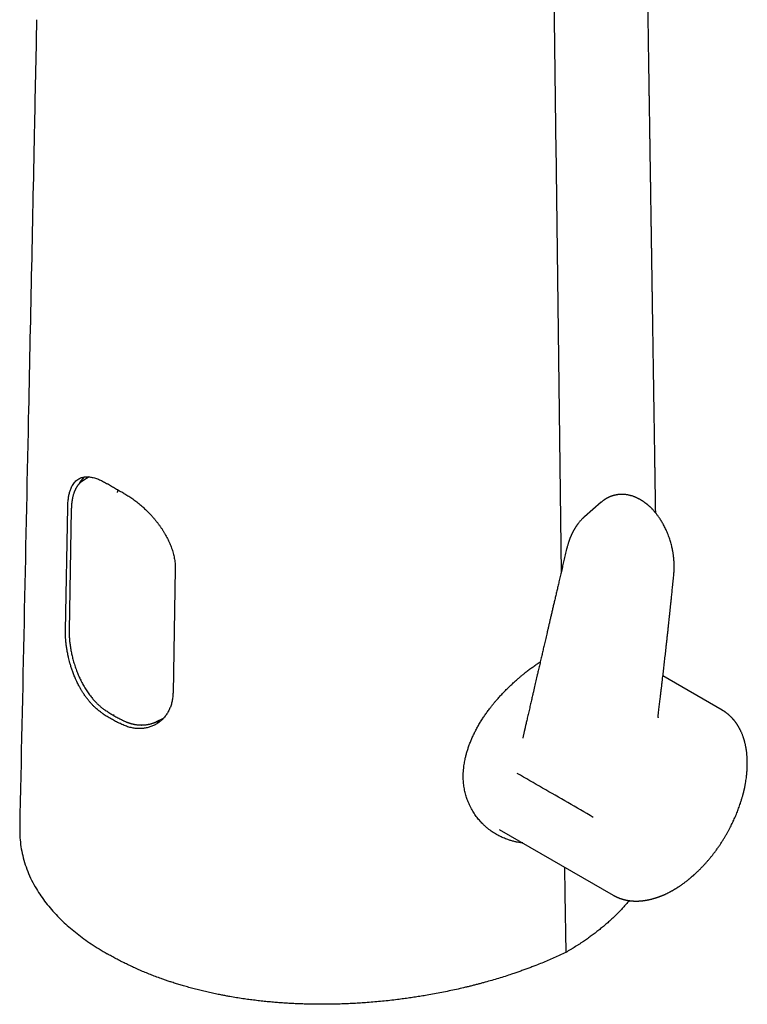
# Model space of a CAD drawing. Header units: millimetres. Extents: x 8 to 611, y 12 to 533.
# Tile 9 of 34: x 534 to 596, y 92 to 177. Entities that reach past the tile are written whole.
import ezdxf

# ---------------------------------------------------------------- set-up
doc = ezdxf.new("R2010")
doc.units = ezdxf.units.MM

msp = doc.modelspace()

# ---------------------------------------------------------------- linework, layer by layer
at = {"color": 7, "linetype": 'Continuous', "lineweight": 30}
for p, q in [((579.783, 166.39), (580.239, 129.454)), ((539.596, 137.727), (539.037, 137.385)), ((537.553, 124.488), (537.748, 135.132)), ((538.055, 134.931), (537.868, 124.512)), ((583.705, 135.548), (582.253, 134.287)), ((547.012, 129.785), (546.817, 119.142)), ((594.12, 117.644), (589.015, 120.59)), ((545.388, 116.65), (545.403, 116.657)), ((545.395, 116.653), (546.007, 116.958)), ((576.939, 115.223), (576.942, 115.237)), ((574.905, 107.375), (584.721, 101.708)), ((584.742, 101.698), (584.722, 101.71))]:
    msp.add_line(p, q, dxfattribs=at)
at = {"color": 7, "linetype": 'Continuous', "lineweight": 30, "flags": 128}
msp.add_lwpolyline([(580.553, 104.114), (580.581, 101.806), (580.644, 96.768)], dxfattribs=at)
at = {"color": 7, "linetype": 'Continuous', "lineweight": 30}
for centre, radius, start, end in [((540.818, 136.06), 2.36, 135.30746, 153.94709), ((545.176, 118.778), 2.15, 274.92957, 285.59812)]:
    msp.add_arc(centre, radius, start, end, dxfattribs=at)
for points, knots in [([(588.396, 134.62), (588.396, 134.627), (588.394, 134.717), (588.391, 134.894), (588.388, 135.152), (588.383, 135.419), (588.379, 135.696), (588.375, 135.982), (588.37, 136.277), (588.366, 136.582), (588.361, 136.896), (588.356, 137.22), (588.351, 137.553), (588.346, 137.889), (588.341, 138.227), (588.335, 138.567), (588.33, 138.913), (588.325, 139.266), (588.319, 139.659), (588.312, 140.092), (588.305, 140.566), (588.298, 141.05), (588.29, 141.544), (588.282, 142.044), (588.275, 142.55), (588.267, 143.062), (588.259, 143.584), (588.251, 144.115), (588.243, 144.654), (588.234, 145.203), (588.226, 145.761), (588.218, 146.237), (588.212, 146.627), (588.208, 146.93), (588.203, 147.236), (588.198, 147.544), (588.194, 147.853), (588.189, 148.156), (588.185, 148.451), (588.18, 148.734), (588.176, 149.007), (588.172, 149.269), (588.168, 149.521), (588.165, 149.761), (588.161, 149.99), (588.158, 150.209), (588.155, 150.42), (588.152, 150.622), (588.149, 150.816), (588.146, 151), (588.143, 151.174), (588.141, 151.337), (588.138, 151.491), (588.136, 151.629), (588.134, 151.752), (588.133, 151.863), (588.131, 151.971), (588.129, 152.079), (588.128, 152.188), (588.126, 152.3), (588.124, 152.413), (588.122, 152.572), (588.119, 152.779), (588.115, 153.035), (588.111, 153.313), (588.106, 153.613), (588.101, 153.936), (588.096, 154.269), (588.091, 154.614), (588.085, 154.97), (588.08, 155.309), (588.075, 155.631), (588.071, 155.934), (588.066, 156.243), (588.061, 156.56), (588.056, 156.884), (588.051, 157.212), (588.046, 157.545), (588.041, 157.883), (588.036, 158.231), (588.03, 158.589), (588.025, 158.956), (588.019, 159.334), (588.013, 159.721), (588.007, 160.125), (588, 160.546), (587.994, 160.983), (587.987, 161.432), (587.98, 161.891), (587.973, 162.361), (587.966, 162.816), (587.959, 163.253), (587.953, 163.673), (587.946, 164.101), (587.94, 164.481), (587.935, 164.811), (587.931, 165.085), (587.927, 165.355), (587.923, 165.62), (587.918, 165.919), (587.913, 166.251), (587.908, 166.613), (587.903, 166.962), (587.897, 167.299), (587.892, 167.623), (587.888, 167.925), (587.884, 168.207), (587.88, 168.468), (587.876, 168.719), (587.872, 168.961), (587.868, 169.199), (587.864, 169.483), (587.859, 169.817), (587.853, 170.203), (587.846, 170.642), (587.839, 171.135), (587.831, 171.685), (587.822, 172.248), (587.814, 172.783), (587.806, 173.291), (587.799, 173.768), (587.791, 174.253), (587.784, 174.745), (587.774, 175.404), (587.761, 176.229), (587.746, 177.266), (587.729, 178.356), (587.712, 179.499), (587.694, 180.651), (587.681, 181.519), (587.672, 182.102), (587.667, 182.396), (587.663, 182.689), (587.659, 182.98), (587.654, 183.263), (587.65, 183.538), (587.646, 183.811), (587.642, 184.081), (587.638, 184.349), (587.634, 184.606), (587.63, 184.851), (587.627, 185.078), (587.623, 185.288), (587.62, 185.483), (587.618, 185.667), (587.615, 185.842), (587.613, 186.005), (587.61, 186.158), (587.608, 186.302), (587.606, 186.441), (587.604, 186.579), (587.602, 186.721), (587.599, 186.865), (587.597, 187.011), (587.595, 187.152), (587.593, 187.288), (587.591, 187.423), (587.589, 187.566), (587.586, 187.72), (587.584, 187.883), (587.581, 188.057), (587.579, 188.24), (587.576, 188.433), (587.573, 188.633), (587.569, 188.842), (587.566, 189.058), (587.563, 189.284), (587.559, 189.548), (587.554, 189.844), (587.549, 190.166), (587.544, 190.479), (587.54, 190.782), (587.535, 191.081), (587.531, 191.376), (587.526, 191.666), (587.522, 191.946), (587.518, 192.214), (587.514, 192.472), (587.511, 192.703), (587.508, 192.907), (587.505, 193.088), (587.502, 193.266), (587.499, 193.446), (587.496, 193.632), (587.493, 193.846), (587.49, 194.09), (587.485, 194.366), (587.481, 194.653), (587.476, 194.95), (587.472, 195.258), (587.467, 195.577), (587.462, 195.906), (587.457, 196.24), (587.452, 196.578), (587.446, 196.92), (587.441, 197.272), (587.436, 197.633), (587.43, 198.004), (587.425, 198.357), (587.42, 198.689), (587.415, 199.001), (587.41, 199.316), (587.405, 199.63), (587.401, 199.937), (587.396, 200.256), (587.391, 200.586), (587.386, 200.925), (587.381, 201.252), (587.376, 201.568), (587.371, 201.872), (587.367, 202.162), (587.363, 202.441), (587.358, 202.708), (587.355, 202.966), (587.351, 203.214), (587.347, 203.453), (587.344, 203.681), (587.34, 203.898), (587.337, 204.09), (587.335, 204.258), (587.333, 204.405), (587.331, 204.545), (587.328, 204.681), (587.326, 204.839), (587.323, 205.026), (587.32, 205.247), (587.316, 205.48), (587.313, 205.725), (587.309, 205.982), (587.305, 206.243), (587.301, 206.506), (587.297, 206.771), (587.293, 207.045), (587.288, 207.33), (587.284, 207.625), (587.279, 207.924), (587.275, 208.226), (587.27, 208.531), (587.265, 208.84), (587.26, 209.152), (587.253, 209.672), (587.241, 210.403), (587.227, 211.347), (587.212, 212.321), (587.197, 213.326), (587.181, 214.362), (587.165, 215.407), (587.149, 216.461), (587.137, 217.278), (587.128, 217.855), (587.123, 218.188), (587.118, 218.516), (587.113, 218.837), (587.109, 219.148), (587.104, 219.45), (587.1, 219.742), (587.095, 220.026), (587.091, 220.32), (587.086, 220.622), (587.081, 220.931), (587.077, 221.229), (587.073, 221.516), (587.068, 221.793), (587.064, 222.059), (587.06, 222.314), (587.057, 222.558), (587.053, 222.792), (587.05, 223.015), (587.047, 223.227), (587.044, 223.415), (587.041, 223.58), (587.039, 223.724), (587.037, 223.866), (587.035, 224.01), (587.032, 224.161), (587.03, 224.331), (587.027, 224.52), (587.024, 224.729), (587.02, 224.951), (587.017, 225.184), (587.013, 225.43), (587.009, 225.682), (587.005, 225.941), (587.001, 226.206), (586.997, 226.482), (586.993, 226.769), (586.989, 227.049), (586.984, 227.322), (586.98, 227.585), (586.976, 227.853), (586.972, 228.122), (586.968, 228.39), (586.962, 228.779), (586.955, 229.285), (586.944, 230.015), (586.931, 230.845), (586.917, 231.772), (586.906, 232.507), (586.897, 233.05), (586.892, 233.407), (586.887, 233.762), (586.881, 234.115), (586.876, 234.465), (586.871, 234.804), (586.866, 235.129), (586.861, 235.438), (586.857, 235.736), (586.852, 236.025), (586.848, 236.303), (586.844, 236.571), (586.84, 236.828), (586.837, 237.059), (586.833, 237.264), (586.831, 237.445), (586.828, 237.619), (586.826, 237.787), (586.823, 237.949), (586.821, 238.104), (586.818, 238.255), (586.816, 238.414), (586.813, 238.586), (586.811, 238.776), (586.807, 238.975), (586.804, 239.185), (586.801, 239.405), (586.797, 239.635), (586.794, 239.884), (586.79, 240.152), (586.785, 240.44), (586.781, 240.741), (586.776, 241.054), (586.771, 241.369), (586.766, 241.685), (586.762, 242.001), (586.757, 242.327), (586.752, 242.663), (586.747, 242.984), (586.742, 243.287), (586.738, 243.57), (586.733, 243.852), (586.729, 244.13), (586.724, 244.448), (586.719, 244.804), (586.713, 245.195), (586.707, 245.578), (586.702, 245.952), (586.696, 246.316), (586.691, 246.672), (586.685, 247.018), (586.68, 247.356), (586.675, 247.684), (586.67, 248.003), (586.666, 248.314), (586.661, 248.632), (586.656, 248.957), (586.651, 249.288), (586.646, 249.606), (586.642, 249.861), (586.639, 250.058), (586.637, 250.204), (586.635, 250.358), (586.632, 250.519), (586.63, 250.69), (586.627, 250.881), (586.624, 251.093), (586.62, 251.327), (586.616, 251.574), (586.613, 251.823), (586.609, 252.074), (586.605, 252.325), (586.601, 252.585), (586.597, 252.856), (586.593, 253.136), (586.588, 253.425), (586.584, 253.724), (586.579, 254.033), (586.574, 254.352), (586.569, 254.68), (586.564, 255.018), (586.559, 255.366), (586.553, 255.723), (586.548, 256.09), (586.542, 256.467), (586.536, 256.859), (586.53, 257.268), (586.524, 257.694), (586.517, 258.13), (586.511, 258.533), (586.507, 258.791), (586.505, 258.901)], [0, 0, 0, 0, 0.000182, 0.002181, 0.004256, 0.006406, 0.008632, 0.010933, 0.013311, 0.015764, 0.018292, 0.020896, 0.023576, 0.026331, 0.028999, 0.031733, 0.034526, 0.037366, 0.040253, 0.043996, 0.047814, 0.051709, 0.05568, 0.059727, 0.063776, 0.067898, 0.072093, 0.076362, 0.080705, 0.085121, 0.08961, 0.094173, 0.096592, 0.099032, 0.101492, 0.103971, 0.106471, 0.10894, 0.111297, 0.113573, 0.115769, 0.117884, 0.119918, 0.121838, 0.123679, 0.125443, 0.127129, 0.12877, 0.130329, 0.131807, 0.133204, 0.134521, 0.135756, 0.13691, 0.137854, 0.138735, 0.139586, 0.140452, 0.141333, 0.14223, 0.143143, 0.144072, 0.146068, 0.148132, 0.150265, 0.152773, 0.155369, 0.158053, 0.160827, 0.163689, 0.166639, 0.169019, 0.171455, 0.173944, 0.176489, 0.17909, 0.181771, 0.184411, 0.18713, 0.189929, 0.192808, 0.195766, 0.198803, 0.20192, 0.205116, 0.20855, 0.212071, 0.215678, 0.219374, 0.223156, 0.227025, 0.230343, 0.233722, 0.237163, 0.240665, 0.242898, 0.245117, 0.24729, 0.249418, 0.251499, 0.254512, 0.257424, 0.260234, 0.262944, 0.265552, 0.268058, 0.270244, 0.272347, 0.274367, 0.276303, 0.278192, 0.280103, 0.283153, 0.286258, 0.28942, 0.293744, 0.298169, 0.302695, 0.307322, 0.311097, 0.314937, 0.318841, 0.32281, 0.326822, 0.334744, 0.34272, 0.351849, 0.361048, 0.370317, 0.379655, 0.382014, 0.384377, 0.386745, 0.389101, 0.391386, 0.393592, 0.395721, 0.397973, 0.40013, 0.402193, 0.404162, 0.406036, 0.40768, 0.409244, 0.410728, 0.412131, 0.413455, 0.414677, 0.415822, 0.416918, 0.418033, 0.41917, 0.420328, 0.421507, 0.422712, 0.42372, 0.424802, 0.425956, 0.427182, 0.428506, 0.429905, 0.431379, 0.432928, 0.434552, 0.436221, 0.437962, 0.439776, 0.441659, 0.44433, 0.446924, 0.44944, 0.45188, 0.454242, 0.456664, 0.458999, 0.461247, 0.463409, 0.465484, 0.467473, 0.468974, 0.470422, 0.471831, 0.473276, 0.474768, 0.476307, 0.478444, 0.480666, 0.482973, 0.485366, 0.487843, 0.490406, 0.493055, 0.495788, 0.498465, 0.501219, 0.50405, 0.506958, 0.509943, 0.513005, 0.515465, 0.517972, 0.520527, 0.523066, 0.525542, 0.527956, 0.53077, 0.533495, 0.53613, 0.538675, 0.54113, 0.543454, 0.545692, 0.547843, 0.549907, 0.55192, 0.553843, 0.555676, 0.55742, 0.559073, 0.56031, 0.561491, 0.562616, 0.563686, 0.564759, 0.566437, 0.568213, 0.570087, 0.572059, 0.574128, 0.576296, 0.578346, 0.580478, 0.582689, 0.584982, 0.587354, 0.589808, 0.592194, 0.594653, 0.597156, 0.599665, 0.602182, 0.609713, 0.617306, 0.62496, 0.633228, 0.641567, 0.649976, 0.658455, 0.667005, 0.669701, 0.672397, 0.675041, 0.677622, 0.680139, 0.68255, 0.6849, 0.687189, 0.689417, 0.691989, 0.694475, 0.696874, 0.699187, 0.701413, 0.703553, 0.705606, 0.707572, 0.709452, 0.711246, 0.712952, 0.714573, 0.715785, 0.716944, 0.718053, 0.7192, 0.72042, 0.721713, 0.723298, 0.724981, 0.726762, 0.72864, 0.730617, 0.732692, 0.734738, 0.736871, 0.739091, 0.741399, 0.743793, 0.745855, 0.747977, 0.750147, 0.752314, 0.754476, 0.756631, 0.761686, 0.766707, 0.77425, 0.781714, 0.789099, 0.791978, 0.794846, 0.797701, 0.800544, 0.803375, 0.806156, 0.808725, 0.811212, 0.813616, 0.815937, 0.818175, 0.820331, 0.822403, 0.824394, 0.825899, 0.827354, 0.828757, 0.830109, 0.831411, 0.832661, 0.83386, 0.835054, 0.836495, 0.838018, 0.839624, 0.841311, 0.84308, 0.844931, 0.846865, 0.849086, 0.851407, 0.853827, 0.856346, 0.858965, 0.861426, 0.863969, 0.866593, 0.869299, 0.872087, 0.874335, 0.876627, 0.8789, 0.881141, 0.883349, 0.886574, 0.889726, 0.892806, 0.895812, 0.898746, 0.901607, 0.904395, 0.907111, 0.909753, 0.912323, 0.914821, 0.917245, 0.920009, 0.922672, 0.925234, 0.927695, 0.928828, 0.929991, 0.931223, 0.932526, 0.933898, 0.935341, 0.937132, 0.93902, 0.941006, 0.943089, 0.945032, 0.947052, 0.94915, 0.951325, 0.953578, 0.955909, 0.958318, 0.960804, 0.963369, 0.966011, 0.96873, 0.971527, 0.974402, 0.977355, 0.980386, 0.983494, 0.986834, 0.990258, 0.993769, 0.997364, 1, 1, 1, 1]), ([(579.191, 215.598), (579.288, 207.397), (579.483, 190.996), (579.683, 174.592), (579.783, 166.39)], [0, 0, 0, 0, 0.4999997, 1, 1, 1, 1]), ([(535.064, 177.11), (534.997, 173.875), (534.762, 162.411), (534.402, 145.108), (533.983, 125.153), (533.734, 113.427), (533.609, 107.54)], [0, 0, 0, 0, 0.1394754, 0.4942884, 0.7461112, 1, 1, 1, 1]), ([(537.748, 135.132), (537.753, 135.27), (537.763, 135.552), (537.8, 135.865), (537.839, 136.094), (537.871, 136.245), (537.909, 136.393), (537.952, 136.536), (538.005, 136.687), (538.072, 136.845), (538.158, 137.009), (538.261, 137.168), (538.383, 137.317), (538.526, 137.452), (538.684, 137.561), (538.844, 137.639), (538.992, 137.689), (539.133, 137.721), (539.281, 137.74), (539.441, 137.744), (539.61, 137.734), (539.835, 137.701), (540.121, 137.629), (540.474, 137.495), (540.822, 137.328), (541.055, 137.188), (541.168, 137.121)], [0, 0, 0, 0, 0.058137, 0.11912, 0.144328, 0.17, 0.196138, 0.222745, 0.249821, 0.284711, 0.322311, 0.362622, 0.405648, 0.45139, 0.499849, 0.543224, 0.580433, 0.611474, 0.644131, 0.681439, 0.716628, 0.749699, 0.817366, 0.881625, 0.942496, 1, 1, 1, 1]), ([(539.037, 137.385), (539.025, 137.378), (539.001, 137.363), (538.967, 137.34), (538.934, 137.316), (538.901, 137.291), (538.87, 137.266), (538.841, 137.241), (538.814, 137.217), (538.783, 137.188), (538.746, 137.151), (538.704, 137.105), (538.664, 137.059), (538.631, 137.018), (538.604, 136.982), (538.583, 136.953), (538.563, 136.925), (538.544, 136.896), (538.523, 136.863), (538.499, 136.825), (538.475, 136.784), (538.451, 136.742), (538.429, 136.701), (538.408, 136.659), (538.388, 136.618), (538.371, 136.58), (538.357, 136.547), (538.344, 136.519), (538.333, 136.491), (538.321, 136.461), (538.307, 136.426), (538.292, 136.386), (538.276, 136.341), (538.255, 136.277), (538.228, 136.192), (538.198, 136.083), (538.175, 135.989), (538.159, 135.915), (538.149, 135.867), (538.14, 135.822), (538.133, 135.782), (538.127, 135.749), (538.123, 135.723), (538.12, 135.703), (538.117, 135.686), (538.115, 135.671), (538.112, 135.655), (538.109, 135.634), (538.105, 135.607), (538.101, 135.573), (538.096, 135.532), (538.09, 135.484), (538.083, 135.424), (538.076, 135.351), (538.069, 135.263), (538.063, 135.164), (538.057, 135.052), (538.056, 134.972), (538.055, 134.931)], [0, 0, 0, 0, 0.0152401, 0.0322575, 0.0511003, 0.0705392, 0.0889127, 0.1062126, 0.1224381, 0.1382188, 0.1640636, 0.1907585, 0.2166364, 0.2414905, 0.2580593, 0.272932, 0.286109, 0.2995947, 0.3156612, 0.3343085, 0.3545416, 0.3730682, 0.3915551, 0.4100015, 0.4282327, 0.4443348, 0.4577838, 0.4694328, 0.4797708, 0.4919024, 0.5058756, 0.5216881, 0.5393366, 0.5582948, 0.5952037, 0.6348906, 0.6773469, 0.6942872, 0.7111292, 0.7262593, 0.7395571, 0.7510248, 0.7587523, 0.7653517, 0.7708234, 0.7751679, 0.7798732, 0.7865077, 0.795271, 0.8061624, 0.8191813, 0.8343271, 0.8515996, 0.8751345, 0.9017346, 0.9314052, 0.9641554, 1, 1, 1, 1]), ([(541.862, 136.705), (541.745, 136.773), (541.51, 136.91), (541.282, 137.05), (541.168, 137.121)], [0, 0, 0, 0, 0.49991, 1, 1, 1, 1]), ([(542.583, 136.304), (542.461, 136.37), (542.217, 136.502), (541.981, 136.637), (541.862, 136.705)], [0, 0, 0, 0, 0.499909, 1, 1, 1, 1]), ([(542.032, 136.389), (542.033, 136.404), (542.035, 136.432), (542.049, 136.477), (542.068, 136.518), (542.087, 136.549), (542.099, 136.564), (542.103, 136.569)], [0, 0, 0, 0, 0.241799, 0.480114, 0.705914, 0.912177, 1, 1, 1, 1]), ([(542.583, 136.304), (542.639, 136.274), (542.751, 136.212), (542.921, 136.111), (543.091, 136.005), (543.263, 135.89), (543.437, 135.768), (543.612, 135.639), (543.787, 135.503), (543.959, 135.363), (544.127, 135.218), (544.293, 135.07), (544.456, 134.917), (544.619, 134.758), (544.78, 134.593), (544.94, 134.422), (545.096, 134.246), (545.248, 134.068), (545.395, 133.886), (545.537, 133.701), (545.675, 133.514), (545.809, 133.322), (545.938, 133.125), (546.062, 132.924), (546.18, 132.72), (546.291, 132.516), (546.394, 132.312), (546.49, 132.108), (546.578, 131.903), (546.659, 131.696), (546.734, 131.486), (546.8, 131.273), (546.858, 131.061), (546.908, 130.848), (546.948, 130.633), (546.98, 130.418), (547.001, 130.204), (547.013, 129.993), (547.012, 129.854), (547.012, 129.785)], [0, 0, 0, 0, 0.026131, 0.052285, 0.078439, 0.10457, 0.131472, 0.158399, 0.185327, 0.212229, 0.238355, 0.264504, 0.290652, 0.316778, 0.343639, 0.370523, 0.397407, 0.424268, 0.450833, 0.47742, 0.504008, 0.530573, 0.557897, 0.585245, 0.612593, 0.639916, 0.666668, 0.693445, 0.72022, 0.746972, 0.77454, 0.802134, 0.829728, 0.857295, 0.885805, 0.914362, 0.942934, 0.97149, 1, 1, 1, 1]), ([(589.958, 129.335), (589.96, 129.356), (589.964, 129.394), (589.968, 129.446), (589.971, 129.49), (589.974, 129.525), (589.976, 129.554), (589.978, 129.592), (589.981, 129.643), (589.984, 129.715), (589.987, 129.796), (589.989, 129.891), (589.99, 129.991), (589.989, 130.097), (589.987, 130.21), (589.982, 130.333), (589.975, 130.443), (589.969, 130.534), (589.964, 130.6), (589.958, 130.66), (589.953, 130.715), (589.948, 130.766), (589.943, 130.809), (589.939, 130.842), (589.936, 130.871), (589.931, 130.908), (589.925, 130.958), (589.915, 131.03), (589.902, 131.117), (589.886, 131.22), (589.864, 131.349), (589.834, 131.503), (589.795, 131.683), (589.749, 131.874), (589.696, 132.068), (589.638, 132.264), (589.574, 132.461), (589.501, 132.666), (589.418, 132.878), (589.333, 133.078), (589.246, 133.267), (589.162, 133.438), (589.076, 133.602), (588.99, 133.755), (588.903, 133.901), (588.817, 134.038), (588.732, 134.168), (588.65, 134.286), (588.572, 134.394), (588.498, 134.491), (588.433, 134.574), (588.377, 134.643), (588.328, 134.701), (588.279, 134.758), (588.226, 134.818), (588.167, 134.883), (588.109, 134.945), (588.052, 135.003), (587.998, 135.057), (587.942, 135.111), (587.889, 135.162), (587.842, 135.205), (587.807, 135.236), (587.782, 135.258), (587.763, 135.274), (587.743, 135.292), (587.718, 135.314), (587.684, 135.341), (587.645, 135.374), (587.599, 135.411), (587.549, 135.45), (587.496, 135.49), (587.444, 135.529), (587.392, 135.566), (587.342, 135.601), (587.3, 135.629), (587.267, 135.651), (587.241, 135.668), (587.216, 135.684), (587.187, 135.702), (587.153, 135.723), (587.106, 135.751), (587.049, 135.784), (586.984, 135.82), (586.923, 135.853), (586.862, 135.883), (586.795, 135.916), (586.73, 135.946), (586.671, 135.971), (586.628, 135.989), (586.591, 136.004), (586.562, 136.015), (586.54, 136.023), (586.524, 136.029), (586.508, 136.035), (586.492, 136.041), (586.441, 136.059), (586.365, 136.084), (586.261, 136.115), (586.159, 136.141), (586.055, 136.165), (585.939, 136.186), (585.823, 136.203), (585.694, 136.216), (585.564, 136.223), (585.435, 136.224), (585.324, 136.22), (585.234, 136.213), (585.163, 136.205), (585.091, 136.196), (585.022, 136.185), (584.951, 136.171), (584.881, 136.156), (584.823, 136.142), (584.778, 136.13), (584.75, 136.122), (584.72, 136.113), (584.686, 136.103), (584.651, 136.092), (584.618, 136.081), (584.59, 136.071), (584.564, 136.061), (584.536, 136.051), (584.504, 136.038), (584.472, 136.025), (584.444, 136.014), (584.422, 136.004), (584.404, 135.996), (584.386, 135.988), (584.365, 135.978), (584.337, 135.965), (584.306, 135.95), (584.276, 135.935), (584.25, 135.922), (584.224, 135.908), (584.194, 135.891), (584.158, 135.871), (584.121, 135.85), (584.087, 135.829), (584.056, 135.809), (584.027, 135.791), (584.002, 135.775), (583.981, 135.76), (583.962, 135.747), (583.938, 135.73), (583.908, 135.709), (583.869, 135.68), (583.82, 135.642), (583.774, 135.606), (583.746, 135.583), (583.738, 135.576)], [0, 0, 0, 0, 0.005498, 0.010194, 0.014089, 0.017184, 0.019531, 0.021756, 0.027259, 0.033122, 0.040572, 0.048621, 0.057804, 0.066597, 0.076279, 0.08685, 0.098311, 0.104357, 0.110035, 0.115078, 0.119486, 0.124149, 0.127796, 0.130427, 0.132636, 0.134941, 0.139844, 0.14546, 0.153092, 0.161755, 0.171449, 0.185709, 0.200891, 0.216987, 0.234002, 0.250196, 0.267151, 0.28487, 0.30336, 0.322627, 0.338304, 0.354229, 0.369506, 0.384037, 0.397823, 0.411626, 0.424587, 0.436705, 0.447979, 0.45841, 0.467997, 0.474938, 0.481357, 0.487596, 0.494502, 0.502119, 0.510449, 0.516823, 0.523561, 0.530664, 0.537467, 0.543157, 0.547729, 0.550177, 0.552118, 0.554302, 0.557345, 0.561247, 0.566011, 0.57126, 0.577351, 0.5834, 0.589409, 0.595375, 0.601171, 0.606195, 0.609549, 0.612381, 0.614908, 0.618021, 0.621818, 0.626248, 0.633522, 0.640614, 0.647416, 0.653613, 0.660276, 0.669182, 0.674464, 0.679021, 0.682866, 0.686234, 0.688149, 0.689907, 0.691508, 0.693045, 0.695102, 0.707672, 0.716952, 0.727707, 0.739456, 0.749684, 0.763747, 0.775761, 0.790022, 0.804174, 0.816473, 0.825007, 0.832612, 0.839236, 0.848023, 0.855014, 0.862179, 0.870935, 0.874228, 0.877038, 0.880259, 0.884081, 0.888364, 0.892208, 0.895281, 0.897934, 0.901022, 0.904725, 0.908967, 0.912102, 0.9146, 0.916461, 0.918381, 0.92094, 0.924137, 0.928297, 0.931906, 0.934921, 0.937514, 0.941398, 0.945995, 0.950728, 0.955016, 0.958865, 0.962495, 0.966028, 0.968155, 0.970549, 0.973634, 0.977413, 0.981884, 0.98877, 0.996813, 1, 1, 1, 1]), ([(583.705, 135.547), (583.708, 135.55), (583.719, 135.56), (583.731, 135.569), (583.739, 135.576)], [0, 0, 0, 0, 0.285847, 1, 1, 1, 1]), ([(582.246, 134.28), (582.236, 134.272), (582.213, 134.251), (582.177, 134.219), (582.14, 134.184), (582.103, 134.149), (582.058, 134.105), (582.006, 134.051), (581.94, 133.981), (581.871, 133.904), (581.798, 133.817), (581.74, 133.745), (581.701, 133.694), (581.681, 133.667), (581.663, 133.644), (581.646, 133.62), (581.626, 133.593), (581.603, 133.56), (581.574, 133.519), (581.543, 133.473), (581.511, 133.425), (581.482, 133.38), (581.46, 133.344), (581.442, 133.316), (581.429, 133.295), (581.418, 133.277), (581.407, 133.258), (581.393, 133.235), (581.374, 133.203), (581.352, 133.163), (581.327, 133.119), (581.304, 133.077), (581.279, 133.03), (581.252, 132.979), (581.224, 132.925), (581.2, 132.876), (581.181, 132.836), (581.164, 132.801), (581.148, 132.767), (581.13, 132.727), (581.111, 132.686), (581.093, 132.645), (581.072, 132.596), (581.048, 132.539), (581.022, 132.475), (581, 132.417), (580.98, 132.367), (580.965, 132.326), (580.954, 132.296), (580.947, 132.276), (580.941, 132.259), (580.933, 132.237), (580.922, 132.207), (580.909, 132.169), (580.888, 132.106), (580.862, 132.023), (580.829, 131.917), (580.798, 131.808), (580.773, 131.715), (580.754, 131.642), (580.74, 131.586), (580.73, 131.546), (580.726, 131.526)], [0, 0, 0, 0, 0.011411, 0.028287, 0.046627, 0.064429, 0.081225, 0.111668, 0.140083, 0.175226, 0.213302, 0.253148, 0.265306, 0.276124, 0.285367, 0.293625, 0.304271, 0.31784, 0.333139, 0.352995, 0.371369, 0.388266, 0.403413, 0.412227, 0.420005, 0.426748, 0.432735, 0.440893, 0.451998, 0.468209, 0.484133, 0.499177, 0.513338, 0.534417, 0.553348, 0.570289, 0.585261, 0.594324, 0.606236, 0.620474, 0.634573, 0.648214, 0.661398, 0.68381, 0.704776, 0.724029, 0.74034, 0.75356, 0.763691, 0.76853, 0.773091, 0.780084, 0.789671, 0.801855, 0.816236, 0.84916, 0.879491, 0.915101, 0.949887, 0.964175, 0.981512, 1, 1, 1, 1]), ([(580.726, 131.526), (580.686, 131.359), (580.609, 131.029), (580.494, 130.54), (580.382, 130.063), (580.273, 129.599), (580.167, 129.147), (580.066, 128.715), (579.97, 128.303), (579.878, 127.911), (579.789, 127.529), (579.702, 127.159), (579.618, 126.799), (579.537, 126.45), (579.458, 126.112), (579.382, 125.786), (579.308, 125.47), (579.238, 125.167), (579.17, 124.876), (579.105, 124.598), (579.043, 124.33), (578.983, 124.072), (578.925, 123.822), (578.869, 123.582), (578.816, 123.353), (578.765, 123.135), (578.701, 122.862), (578.625, 122.532), (578.53, 122.121), (578.431, 121.695), (578.329, 121.255), (578.241, 120.878), (578.168, 120.563), (578.109, 120.306), (578.051, 120.053), (577.992, 119.8), (577.932, 119.541), (577.87, 119.272), (577.813, 119.023), (577.76, 118.796), (577.713, 118.592), (577.665, 118.384), (577.616, 118.17), (577.565, 117.951), (577.514, 117.727), (577.462, 117.501), (577.41, 117.278), (577.361, 117.064), (577.314, 116.861), (577.271, 116.67), (577.23, 116.492), (577.195, 116.339), (577.165, 116.211), (577.14, 116.104), (577.12, 116.016), (577.104, 115.944), (577.09, 115.884), (577.074, 115.817), (577.056, 115.736), (577.034, 115.642), (577.009, 115.533), (576.982, 115.413), (576.959, 115.313), (576.945, 115.253), (576.941, 115.237)], [0, 0, 0, 0, 0.030751, 0.060751, 0.089999, 0.118496, 0.146239, 0.173228, 0.197985, 0.22207, 0.245484, 0.268228, 0.290299, 0.311699, 0.332427, 0.352483, 0.371868, 0.39058, 0.408304, 0.42538, 0.441808, 0.457588, 0.472989, 0.487719, 0.501776, 0.515162, 0.527883, 0.552121, 0.575892, 0.603581, 0.630607, 0.65697, 0.672978, 0.688732, 0.704232, 0.719561, 0.735406, 0.751917, 0.769093, 0.781287, 0.793796, 0.80662, 0.819758, 0.83321, 0.846977, 0.861051, 0.874795, 0.888032, 0.900506, 0.912216, 0.923164, 0.933348, 0.940331, 0.946904, 0.953066, 0.956506, 0.960108, 0.964227, 0.968866, 0.97488, 0.981588, 0.98899, 0.997087, 1, 1, 1, 1]), ([(588.613, 117.214), (588.624, 117.303), (588.646, 117.479), (588.677, 117.736), (588.707, 117.983), (588.735, 118.217), (588.762, 118.441), (588.787, 118.653), (588.81, 118.848), (588.832, 119.027), (588.851, 119.191), (588.87, 119.346), (588.887, 119.49), (588.903, 119.626), (588.917, 119.751), (588.931, 119.867), (588.944, 119.978), (588.957, 120.086), (588.969, 120.194), (588.982, 120.302), (589.011, 120.548), (589.056, 120.938), (589.117, 121.473), (589.179, 122.016), (589.241, 122.561), (589.293, 123.027), (589.336, 123.416), (589.371, 123.727), (589.405, 124.038), (589.439, 124.348), (589.472, 124.652), (589.504, 124.948), (589.534, 125.232), (589.564, 125.507), (589.586, 125.714), (589.601, 125.859), (589.611, 125.948), (589.621, 126.043), (589.632, 126.146), (589.643, 126.257), (589.656, 126.375), (589.67, 126.506), (589.685, 126.65), (589.701, 126.807), (589.718, 126.974), (589.737, 127.15), (589.757, 127.343), (589.778, 127.554), (589.802, 127.785), (589.827, 128.026), (589.852, 128.28), (589.879, 128.545), (589.907, 128.823), (589.933, 129.087), (589.95, 129.259), (589.958, 129.335)], [0, 0, 0, 0, 0.022305, 0.043659, 0.064062, 0.083515, 0.102016, 0.119566, 0.136164, 0.150543, 0.164123, 0.176903, 0.188882, 0.200063, 0.210443, 0.220023, 0.228946, 0.237838, 0.24677, 0.255744, 0.264759, 0.307815, 0.352428, 0.397385, 0.442342, 0.487298, 0.512931, 0.538564, 0.564197, 0.589829, 0.615256, 0.63946, 0.662868, 0.68548, 0.707296, 0.714116, 0.721308, 0.72914, 0.73761, 0.74672, 0.756469, 0.766858, 0.779024, 0.791964, 0.805677, 0.820165, 0.835426, 0.853372, 0.872282, 0.892157, 0.912996, 0.934799, 0.957568, 0.981302, 1, 1, 1, 1]), ([(540.813, 117.323), (540.728, 117.378), (540.556, 117.49), (540.3, 117.691), (540.101, 117.87), (539.958, 118.01), (539.871, 118.099), (539.784, 118.192), (539.696, 118.289), (539.61, 118.39), (539.523, 118.495), (539.405, 118.644), (539.256, 118.847), (539.119, 119.049), (539.022, 119.201), (538.965, 119.294), (538.909, 119.388), (538.859, 119.474), (538.803, 119.573), (538.736, 119.694), (538.654, 119.851), (538.566, 120.028), (538.474, 120.225), (538.365, 120.474), (538.247, 120.766), (538.129, 121.089), (538.026, 121.399), (537.942, 121.684), (537.872, 121.942), (537.828, 122.122), (537.801, 122.239), (537.788, 122.297), (537.776, 122.354), (537.764, 122.41), (537.753, 122.465), (537.72, 122.626), (537.673, 122.888), (537.622, 123.243), (537.585, 123.582), (537.562, 123.902), (537.551, 124.205), (537.552, 124.395), (537.553, 124.488)], [0, 0, 0, 0, 0.042686, 0.087142, 0.133378, 0.149353, 0.165531, 0.181912, 0.198497, 0.215287, 0.23228, 0.249479, 0.285837, 0.324732, 0.337482, 0.350483, 0.363735, 0.376219, 0.385558, 0.403968, 0.424601, 0.447457, 0.472535, 0.499837, 0.541115, 0.58039, 0.617662, 0.652931, 0.682313, 0.710147, 0.717181, 0.724109, 0.730931, 0.737647, 0.744256, 0.75076, 0.795464, 0.83889, 0.881046, 0.921943, 0.96159, 1, 1, 1, 1]), ([(537.868, 124.512), (537.867, 124.447), (537.866, 124.32), (537.87, 124.127), (537.88, 123.935), (537.893, 123.745), (537.911, 123.558), (537.932, 123.373), (537.958, 123.183), (537.988, 122.987), (538.024, 122.786), (538.062, 122.591), (538.103, 122.402), (538.146, 122.22), (538.196, 122.025), (538.253, 121.817), (538.32, 121.595), (538.39, 121.379), (538.463, 121.168), (538.539, 120.964), (538.617, 120.768), (538.697, 120.579), (538.78, 120.396), (538.867, 120.214), (538.959, 120.031), (539.058, 119.847), (539.162, 119.664), (539.272, 119.482), (539.388, 119.302), (539.508, 119.125), (539.631, 118.955), (539.755, 118.794), (539.867, 118.657), (539.965, 118.543), (540.05, 118.448), (540.132, 118.36), (540.213, 118.277), (540.292, 118.198), (540.374, 118.12), (540.463, 118.039), (540.561, 117.954), (540.668, 117.865), (540.78, 117.779), (540.881, 117.706), (540.944, 117.664), (540.969, 117.647)], [0, 0, 0, 0, 0.027755, 0.054737, 0.080977, 0.106497, 0.131315, 0.155445, 0.178897, 0.20541, 0.231017, 0.255723, 0.279531, 0.302442, 0.324457, 0.353043, 0.38105, 0.408483, 0.435343, 0.461627, 0.486883, 0.511583, 0.535731, 0.559933, 0.585019, 0.610561, 0.636564, 0.663033, 0.689972, 0.71689, 0.744151, 0.770527, 0.795681, 0.813204, 0.830076, 0.846295, 0.861859, 0.876774, 0.891928, 0.907949, 0.926575, 0.946251, 0.966747, 0.986756, 1, 1, 1, 1]), ([(576.94, 106.2), (576.873, 106.208), (576.721, 106.225), (576.476, 106.268), (576.205, 106.327), (575.93, 106.401), (575.681, 106.48), (575.459, 106.561), (575.262, 106.642), (575.07, 106.729), (574.878, 106.824), (574.687, 106.928), (574.497, 107.041), (574.312, 107.162), (574.115, 107.301), (573.909, 107.46), (573.696, 107.643), (573.509, 107.821), (573.346, 107.991), (573.205, 108.149), (573.071, 108.311), (572.94, 108.481), (572.814, 108.661), (572.692, 108.849), (572.577, 109.043), (572.46, 109.257), (572.346, 109.493), (572.235, 109.753), (572.144, 109.997), (572.07, 110.225), (572.012, 110.433), (571.961, 110.643), (571.916, 110.859), (571.879, 111.084), (571.85, 111.316), (571.83, 111.551), (571.818, 111.802), (571.817, 112.068), (571.829, 112.349), (571.851, 112.609), (571.88, 112.848), (571.912, 113.063), (571.951, 113.277), (572.002, 113.521), (572.068, 113.795), (572.154, 114.099), (572.252, 114.409), (572.365, 114.724), (572.491, 115.045), (572.63, 115.364), (572.782, 115.684), (572.946, 116.005), (573.124, 116.326), (573.312, 116.644), (573.508, 116.952), (573.709, 117.25), (573.914, 117.538), (574.11, 117.799), (574.294, 118.034), (574.464, 118.243), (574.637, 118.448), (574.837, 118.677), (575.067, 118.931), (575.327, 119.206), (575.591, 119.473), (575.858, 119.732), (576.126, 119.983), (576.377, 120.209), (576.607, 120.41), (576.817, 120.588), (577.027, 120.76), (577.266, 120.951), (577.537, 121.16), (577.838, 121.383), (578.13, 121.59), (578.337, 121.733), (578.442, 121.802), (578.458, 121.812)], [0, 0, 0, 0, 0.0108758, 0.0249029, 0.0405078, 0.0561178, 0.0717225, 0.0835151, 0.0953078, 0.1069277, 0.1185475, 0.1308387, 0.1431352, 0.1554316, 0.1677227, 0.1833299, 0.1989425, 0.2145497, 0.2263502, 0.2381508, 0.2497652, 0.2613796, 0.2737129, 0.2860517, 0.2983905, 0.3107236, 0.3259628, 0.3412074, 0.3564464, 0.3679731, 0.3794998, 0.3908391, 0.4021783, 0.4142824, 0.4263932, 0.4385038, 0.4506074, 0.4646289, 0.4786561, 0.4926778, 0.5032884, 0.5138991, 0.5243191, 0.5347393, 0.5495283, 0.5643225, 0.5791118, 0.5947679, 0.6104354, 0.6261029, 0.6417589, 0.6578002, 0.673854, 0.6899078, 0.705949, 0.7209595, 0.7359751, 0.7509857, 0.7623315, 0.7736773, 0.7848488, 0.7960204, 0.8117822, 0.8275497, 0.8433117, 0.8585962, 0.8738855, 0.8891703, 0.90072, 0.9122698, 0.9236597, 0.9350496, 0.9511156, 0.9671879, 0.9832539, 0.9975583, 1, 1, 1, 1]), ([(546.817, 119.142), (546.815, 119.08), (546.811, 118.956), (546.795, 118.774), (546.771, 118.595), (546.739, 118.419), (546.698, 118.245), (546.648, 118.073), (546.59, 117.907), (546.524, 117.748), (546.452, 117.596), (546.373, 117.451), (546.287, 117.312), (546.194, 117.178), (546.092, 117.049), (545.984, 116.926), (545.869, 116.81), (545.748, 116.702), (545.622, 116.602), (545.49, 116.509), (545.354, 116.425), (545.212, 116.348), (545.063, 116.279), (544.909, 116.219), (544.751, 116.167), (544.59, 116.125), (544.427, 116.092), (544.261, 116.069), (544.092, 116.055), (543.92, 116.051), (543.744, 116.056), (543.565, 116.072), (543.385, 116.097), (543.199, 116.134), (543.008, 116.184), (542.811, 116.246), (542.615, 116.321), (542.42, 116.406), (542.291, 116.473), (542.227, 116.506)], [0, 0, 0, 0, 0.025806, 0.051635, 0.077464, 0.10327, 0.129841, 0.156436, 0.183031, 0.209602, 0.235403, 0.261225, 0.287048, 0.312849, 0.339371, 0.365915, 0.39246, 0.418981, 0.445312, 0.471664, 0.498017, 0.524347, 0.551415, 0.578506, 0.605597, 0.632665, 0.65945, 0.68626, 0.713069, 0.739854, 0.767439, 0.79505, 0.822661, 0.850245, 0.880162, 0.910131, 0.940116, 0.970084, 1, 1, 1, 1]), ([(540.813, 117.323), (540.927, 117.253), (541.155, 117.112), (541.389, 116.976), (541.507, 116.907)], [0, 0, 0, 0, 0.499912, 1, 1, 1, 1]), ([(540.971, 117.649), (541.026, 117.612), (541.133, 117.541), (541.293, 117.437), (541.446, 117.339), (541.591, 117.248), (541.685, 117.19), (541.73, 117.162)], [0, 0, 0, 0, 0.221721, 0.43336, 0.634917, 0.826394, 1, 1, 1, 1]), ([(541.688, 117.254), (541.689, 117.241), (541.69, 117.217), (541.702, 117.189), (541.717, 117.17), (541.729, 117.163), (541.734, 117.16)], [0, 0, 0, 0, 0.288096, 0.55965, 0.816266, 1, 1, 1, 1]), ([(541.734, 117.16), (541.789, 117.13), (541.9, 117.071), (542.064, 116.985), (542.224, 116.903), (542.377, 116.825), (542.477, 116.775), (542.526, 116.751)], [0, 0, 0, 0, 0.213903, 0.425556, 0.627121, 0.818602, 1, 1, 1, 1]), ([(584.735, 101.703), (584.747, 101.696), (584.772, 101.682), (584.809, 101.662), (584.847, 101.641), (584.886, 101.62), (584.924, 101.601), (584.961, 101.583), (584.995, 101.567), (585.025, 101.552), (585.054, 101.539), (585.085, 101.525), (585.121, 101.509), (585.163, 101.492), (585.207, 101.474), (585.251, 101.456), (585.295, 101.44), (585.337, 101.424), (585.375, 101.411), (585.407, 101.4), (585.432, 101.392), (585.457, 101.384), (585.485, 101.375), (585.519, 101.365), (585.558, 101.353), (585.599, 101.341), (585.641, 101.33), (585.689, 101.318), (585.743, 101.305), (585.802, 101.292), (585.852, 101.281), (585.894, 101.273), (585.932, 101.265), (585.976, 101.258), (586.031, 101.248), (586.095, 101.239), (586.16, 101.23), (586.225, 101.223), (586.282, 101.217), (586.332, 101.212), (586.372, 101.209), (586.406, 101.207), (586.431, 101.205), (586.452, 101.204), (586.473, 101.203), (586.498, 101.202), (586.529, 101.2), (586.578, 101.199), (586.643, 101.197), (586.719, 101.197), (586.788, 101.198), (586.851, 101.199), (586.9, 101.201), (586.937, 101.202), (586.962, 101.204), (586.987, 101.205), (587.01, 101.206), (587.035, 101.208), (587.066, 101.21), (587.103, 101.213), (587.163, 101.218), (587.239, 101.226), (587.327, 101.236), (587.408, 101.246), (587.481, 101.257), (587.548, 101.268), (587.606, 101.278), (587.652, 101.286), (587.687, 101.293), (587.713, 101.298), (587.735, 101.302), (587.754, 101.306), (587.774, 101.31), (587.802, 101.316), (587.839, 101.324), (587.896, 101.336), (587.968, 101.353), (588.05, 101.373), (588.127, 101.393), (588.2, 101.414), (588.262, 101.431), (588.314, 101.447), (588.359, 101.461), (588.405, 101.475), (588.453, 101.49), (588.502, 101.507), (588.549, 101.523), (588.592, 101.537), (588.626, 101.549), (588.653, 101.559), (588.673, 101.566), (588.691, 101.573), (588.714, 101.581), (588.745, 101.593), (588.786, 101.608), (588.834, 101.626), (588.886, 101.647), (588.942, 101.67), (589.001, 101.694), (589.061, 101.719), (589.12, 101.745), (589.22, 101.789), (589.359, 101.854), (589.501, 101.924), (589.607, 101.979), (589.675, 102.015), (589.737, 102.048), (589.792, 102.078), (589.838, 102.104), (589.876, 102.126), (589.909, 102.145), (589.936, 102.16), (589.965, 102.177), (590.001, 102.198), (590.049, 102.227), (590.102, 102.259), (590.159, 102.294), (590.217, 102.33), (590.279, 102.37), (590.343, 102.411), (590.405, 102.452), (590.466, 102.493), (590.546, 102.547), (590.643, 102.615), (590.756, 102.695), (590.863, 102.774), (590.969, 102.854), (591.079, 102.938), (591.173, 103.013), (591.251, 103.076), (591.31, 103.124), (591.37, 103.174), (591.432, 103.226), (591.492, 103.277), (591.548, 103.326), (591.593, 103.365), (591.628, 103.396), (591.654, 103.419), (591.676, 103.439), (591.696, 103.456), (591.712, 103.471), (591.728, 103.486), (591.747, 103.503), (591.783, 103.536), (591.836, 103.584), (591.903, 103.646), (591.971, 103.71), (592.039, 103.776), (592.108, 103.843), (592.177, 103.911), (592.277, 104.011), (592.407, 104.145), (592.568, 104.316), (592.73, 104.494), (592.894, 104.68), (593.058, 104.875), (593.224, 105.077), (593.388, 105.286), (593.557, 105.509), (593.726, 105.743), (593.894, 105.986), (594.054, 106.226), (594.204, 106.463), (594.347, 106.696), (594.481, 106.925), (594.607, 107.149), (594.724, 107.365), (594.834, 107.576), (594.937, 107.781), (595.033, 107.98), (595.125, 108.176), (595.214, 108.375), (595.302, 108.58), (595.387, 108.785), (595.467, 108.988), (595.543, 109.19), (595.619, 109.399), (595.683, 109.586), (595.736, 109.75), (595.78, 109.887), (595.82, 110.021), (595.856, 110.146), (595.886, 110.251), (595.909, 110.337), (595.927, 110.405), (595.944, 110.469), (595.959, 110.53), (595.974, 110.588), (595.987, 110.641), (595.997, 110.684), (596.005, 110.717), (596.01, 110.74), (596.014, 110.759), (596.019, 110.779), (596.025, 110.805), (596.032, 110.839), (596.042, 110.881), (596.053, 110.935), (596.067, 110.999), (596.082, 111.073), (596.098, 111.155), (596.116, 111.247), (596.142, 111.392), (596.173, 111.582), (596.204, 111.801), (596.227, 112), (596.246, 112.179), (596.258, 112.322), (596.266, 112.431), (596.271, 112.508), (596.275, 112.583), (596.278, 112.654), (596.281, 112.721), (596.283, 112.783), (596.284, 112.838), (596.285, 112.884), (596.286, 112.924), (596.287, 112.963), (596.287, 113.005), (596.287, 113.054), (596.287, 113.116), (596.286, 113.191), (596.284, 113.278), (596.281, 113.371), (596.277, 113.47), (596.271, 113.576), (596.264, 113.691), (596.253, 113.814), (596.24, 113.947), (596.227, 114.06), (596.215, 114.146), (596.207, 114.202), (596.2, 114.248), (596.195, 114.284), (596.19, 114.312), (596.186, 114.336), (596.182, 114.361), (596.177, 114.393), (596.17, 114.432), (596.162, 114.474), (596.149, 114.543), (596.131, 114.63), (596.109, 114.731), (596.087, 114.821), (596.067, 114.901), (596.049, 114.971), (596.032, 115.032), (596.016, 115.086), (596.002, 115.133), (595.991, 115.168), (595.983, 115.194), (595.976, 115.214), (595.969, 115.237), (595.96, 115.264), (595.949, 115.298), (595.936, 115.335), (595.915, 115.397), (595.884, 115.48), (595.844, 115.583), (595.803, 115.681), (595.762, 115.772), (595.727, 115.847), (595.697, 115.909), (595.671, 115.962), (595.643, 116.015), (595.614, 116.071), (595.581, 116.129), (595.55, 116.184), (595.52, 116.236), (595.492, 116.281), (595.465, 116.325), (595.442, 116.361), (595.424, 116.389), (595.411, 116.409), (595.4, 116.425), (595.387, 116.444), (595.369, 116.471), (595.343, 116.509), (595.31, 116.554), (595.272, 116.606), (595.235, 116.656), (595.2, 116.7), (595.171, 116.736), (595.145, 116.768), (595.123, 116.794), (595.108, 116.811), (595.097, 116.824), (595.087, 116.836), (595.072, 116.853), (595.051, 116.877), (595.022, 116.909), (594.989, 116.946), (594.956, 116.98), (594.927, 117.01), (594.902, 117.036), (594.875, 117.063), (594.846, 117.091), (594.818, 117.118), (594.793, 117.142), (594.771, 117.161), (594.754, 117.177), (594.738, 117.192), (594.722, 117.206), (594.704, 117.222), (594.674, 117.248), (594.631, 117.284), (594.579, 117.327), (594.527, 117.367), (594.481, 117.402), (594.444, 117.43), (594.417, 117.449), (594.398, 117.463), (594.377, 117.477), (594.352, 117.495), (594.32, 117.516), (594.282, 117.541), (594.241, 117.567), (594.198, 117.594), (594.156, 117.62), (594.126, 117.637), (594.111, 117.646)], [0, 0, 0, 0, 0.00183, 0.003856, 0.006086, 0.008526, 0.010985, 0.01316, 0.015356, 0.017155, 0.018708, 0.020519, 0.022674, 0.025139, 0.027735, 0.030248, 0.032678, 0.035025, 0.037243, 0.038794, 0.040172, 0.041403, 0.042876, 0.044725, 0.046907, 0.04922, 0.05142, 0.053508, 0.05696, 0.060052, 0.062716, 0.064917, 0.066566, 0.068703, 0.071744, 0.075177, 0.078538, 0.081827, 0.085043, 0.087349, 0.089356, 0.091062, 0.09247, 0.093244, 0.094241, 0.095515, 0.097068, 0.098885, 0.102978, 0.106737, 0.110162, 0.113257, 0.116092, 0.117397, 0.118646, 0.119837, 0.120971, 0.122098, 0.123553, 0.125398, 0.127619, 0.132245, 0.136512, 0.140422, 0.143975, 0.14717, 0.149979, 0.152383, 0.1538, 0.155026, 0.15606, 0.156902, 0.157751, 0.159056, 0.160835, 0.163087, 0.16721, 0.171112, 0.174762, 0.178162, 0.181537, 0.183549, 0.185644, 0.187824, 0.190087, 0.192435, 0.194783, 0.196791, 0.198418, 0.19967, 0.200545, 0.20126, 0.202193, 0.203756, 0.205703, 0.208037, 0.210445, 0.213153, 0.215953, 0.218754, 0.221555, 0.224356, 0.23276, 0.241167, 0.24447, 0.247727, 0.250681, 0.253293, 0.255402, 0.25722, 0.258748, 0.259985, 0.261052, 0.262841, 0.265131, 0.267923, 0.270398, 0.273167, 0.276211, 0.27927, 0.282259, 0.285179, 0.28803, 0.293745, 0.299158, 0.30427, 0.309287, 0.314619, 0.320277, 0.323108, 0.326014, 0.328995, 0.332051, 0.335148, 0.337961, 0.340411, 0.341886, 0.343189, 0.34432, 0.34528, 0.346069, 0.34677, 0.347722, 0.348963, 0.352217, 0.35563, 0.359083, 0.362574, 0.366106, 0.369676, 0.373286, 0.381586, 0.390086, 0.398783, 0.407678, 0.416769, 0.426055, 0.435535, 0.445058, 0.455677, 0.46602, 0.476099, 0.485913, 0.49546, 0.50474, 0.513751, 0.52232, 0.530628, 0.538674, 0.546458, 0.553981, 0.561584, 0.569497, 0.57772, 0.585213, 0.592945, 0.600915, 0.609124, 0.614405, 0.619758, 0.624883, 0.629691, 0.634182, 0.636922, 0.63953, 0.642004, 0.644345, 0.646554, 0.648629, 0.650464, 0.651591, 0.652438, 0.653039, 0.65379, 0.654804, 0.656081, 0.65762, 0.659748, 0.662235, 0.66508, 0.668283, 0.671846, 0.675766, 0.685148, 0.694189, 0.70159, 0.708745, 0.71565, 0.71882, 0.721934, 0.724992, 0.727932, 0.730592, 0.73322, 0.735489, 0.737399, 0.738949, 0.740414, 0.742181, 0.744247, 0.746476, 0.749912, 0.753588, 0.757502, 0.761656, 0.766177, 0.771071, 0.776415, 0.782208, 0.788451, 0.791307, 0.793789, 0.795855, 0.797504, 0.798736, 0.799578, 0.800725, 0.802176, 0.803931, 0.805977, 0.808054, 0.813283, 0.818023, 0.822274, 0.826035, 0.829361, 0.832284, 0.834894, 0.83719, 0.839173, 0.840148, 0.841042, 0.842125, 0.843494, 0.845147, 0.847082, 0.849135, 0.854375, 0.85977, 0.865003, 0.869804, 0.874253, 0.877153, 0.880017, 0.882969, 0.886018, 0.889304, 0.892929, 0.895508, 0.898236, 0.900968, 0.903268, 0.904752, 0.905952, 0.906866, 0.907678, 0.909519, 0.911836, 0.914635, 0.917947, 0.921778, 0.924106, 0.926589, 0.928858, 0.930637, 0.931692, 0.932471, 0.933242, 0.934079, 0.936011, 0.93822, 0.940758, 0.943747, 0.945495, 0.947367, 0.949365, 0.951488, 0.953614, 0.95544, 0.956953, 0.958153, 0.959173, 0.960302, 0.96155, 0.962918, 0.966469, 0.970229, 0.973575, 0.976834, 0.979574, 0.980941, 0.982147, 0.9835, 0.985098, 0.98732, 0.98989, 0.992663, 0.995276, 0.997719, 1, 1, 1, 1]), ([(588.631, 116.983), (588.631, 116.983), (588.631, 116.983), (588.631, 116.984), (588.629, 116.987), (588.627, 116.992), (588.625, 116.998), (588.623, 117.005), (588.62, 117.013), (588.617, 117.025), (588.614, 117.038), (588.612, 117.051), (588.61, 117.066), (588.609, 117.086), (588.608, 117.108), (588.608, 117.127), (588.608, 117.144), (588.609, 117.162), (588.61, 117.185), (588.612, 117.204), (588.613, 117.214)], [0, 0, 0, 0, 0.02128, 0.090966, 0.163861, 0.232739, 0.290714, 0.332833, 0.385683, 0.452473, 0.514252, 0.562837, 0.610564, 0.677133, 0.747869, 0.805463, 0.835748, 0.877144, 0.931691, 1, 1, 1, 1]), ([(541.507, 116.907), (541.625, 116.839), (541.862, 116.704), (542.105, 116.572), (542.227, 116.506)], [0, 0, 0, 0, 0.499912, 1, 1, 1, 1]), ([(542.524, 116.749), (542.547, 116.738), (542.603, 116.71), (542.689, 116.671), (542.78, 116.633), (542.862, 116.6), (542.937, 116.573), (543.002, 116.55), (543.06, 116.531), (543.108, 116.516), (543.149, 116.504), (543.181, 116.494), (543.205, 116.488), (543.223, 116.483), (543.239, 116.478), (543.258, 116.474), (543.285, 116.466), (543.323, 116.457), (543.374, 116.445), (543.434, 116.432), (543.504, 116.418), (543.59, 116.403), (543.693, 116.388), (543.813, 116.375), (543.918, 116.367), (544.005, 116.363), (544.072, 116.362), (544.137, 116.361), (544.196, 116.363), (544.247, 116.364), (544.292, 116.367), (544.334, 116.369), (544.377, 116.373), (544.435, 116.378), (544.507, 116.386), (544.593, 116.399), (544.676, 116.413), (544.756, 116.43), (544.832, 116.447), (544.905, 116.466), (544.973, 116.486), (545.03, 116.504), (545.081, 116.521), (545.129, 116.539), (545.186, 116.56), (545.252, 116.587), (545.32, 116.617), (545.366, 116.639), (545.388, 116.65)], [0, 0, 0, 0, 0.023548, 0.057167, 0.087916, 0.115794, 0.140796, 0.16292, 0.182164, 0.198528, 0.212012, 0.222764, 0.230899, 0.236418, 0.241049, 0.247112, 0.25502, 0.268555, 0.285422, 0.305623, 0.329155, 0.35537, 0.392619, 0.433173, 0.477029, 0.499203, 0.522133, 0.545288, 0.565895, 0.583554, 0.598124, 0.612338, 0.627241, 0.642832, 0.672385, 0.703029, 0.732807, 0.761682, 0.789642, 0.816437, 0.841966, 0.866353, 0.881338, 0.899643, 0.92127, 0.946221, 0.974497, 1, 1, 1, 1]), ([(583.015, 108.408), (582.289, 108.831), (580.837, 109.676), (578.656, 110.935), (577.201, 111.768), (576.474, 112.184)], [0, 0, 0, 0, 0.333336, 0.666664, 1, 1, 1, 1]), ([(533.612, 107.54), (533.61, 107.307), (533.607, 106.818), (533.68, 106.073), (533.813, 105.298), (534.016, 104.523), (534.288, 103.751), (534.627, 102.993), (535.011, 102.29), (535.427, 101.641), (535.863, 101.044), (536.343, 100.46), (536.869, 99.89), (537.416, 99.356), (537.976, 98.858), (538.544, 98.394), (539.144, 97.941), (539.777, 97.5), (540.441, 97.07), (540.909, 96.794), (541.143, 96.656)], [0, 0, 0, 0, 0.057793, 0.121942, 0.185692, 0.251639, 0.316977, 0.38188, 0.446527, 0.500436, 0.554137, 0.607737, 0.661345, 0.71507, 0.762087, 0.809199, 0.856476, 0.90399, 0.951808, 1, 1, 1, 1]), ([(586.109, 101.237), (586.063, 101.181), (585.936, 101.026), (585.716, 100.775), (585.45, 100.484), (585.179, 100.201), (584.903, 99.928), (584.624, 99.663), (584.336, 99.4), (584.039, 99.141), (583.732, 98.885), (583.418, 98.632), (583.096, 98.384), (582.765, 98.139), (582.425, 97.897), (582.128, 97.693), (581.877, 97.527), (581.677, 97.397), (581.479, 97.272), (581.281, 97.148), (581.079, 97.026), (580.866, 96.898), (580.718, 96.813), (580.643, 96.769)], [0, 0, 0, 0, 0.033902, 0.09377, 0.153599, 0.213415, 0.269824, 0.326266, 0.382761, 0.439331, 0.495997, 0.552536, 0.609019, 0.665525, 0.722075, 0.778883, 0.810736, 0.842375, 0.873802, 0.903338, 0.934039, 0.966259, 1, 1, 1, 1]), ([(580.643, 96.769), (580.474, 96.689), (580.139, 96.53), (579.628, 96.3), (579.115, 96.076), (578.598, 95.861), (578.139, 95.676), (577.737, 95.52), (577.394, 95.39), (577.051, 95.264), (576.703, 95.14), (576.346, 95.016), (575.919, 94.872), (575.422, 94.711), (574.856, 94.536), (574.285, 94.366), (573.799, 94.229), (573.402, 94.121), (573.095, 94.039), (572.786, 93.959), (572.476, 93.881), (572.164, 93.805), (571.749, 93.705), (571.228, 93.586), (570.601, 93.45), (569.971, 93.322), (569.338, 93.201), (568.748, 93.096), (568.2, 93.004), (567.697, 92.925), (567.191, 92.85), (566.678, 92.779), (566.116, 92.707), (565.507, 92.635), (564.855, 92.566), (564.202, 92.505), (563.67, 92.462), (563.257, 92.432), (562.965, 92.412), (562.672, 92.394), (562.38, 92.378), (562.088, 92.363), (561.796, 92.35), (561.41, 92.335), (560.933, 92.321), (560.364, 92.309), (559.797, 92.304), (559.232, 92.306), (558.67, 92.313), (558.149, 92.326), (557.671, 92.343), (557.233, 92.363), (556.798, 92.386), (556.361, 92.413), (555.919, 92.445), (555.444, 92.484), (554.939, 92.53), (554.409, 92.586), (553.881, 92.647), (553.358, 92.714), (552.821, 92.79), (552.271, 92.875), (551.837, 92.949), (551.534, 93.003), (551.358, 93.035), (551.183, 93.068), (551.009, 93.101), (550.727, 93.157), (550.34, 93.236), (549.849, 93.344), (549.364, 93.457), (548.884, 93.576), (548.408, 93.701), (547.956, 93.826), (547.527, 93.95), (547.121, 94.074), (546.799, 94.176), (546.561, 94.254), (546.405, 94.306), (546.249, 94.359), (546.093, 94.413), (545.939, 94.467), (545.68, 94.559), (545.32, 94.692), (544.863, 94.868), (544.412, 95.05), (543.967, 95.238), (543.529, 95.432), (543.104, 95.629), (542.694, 95.827), (542.298, 96.026), (541.907, 96.231), (541.521, 96.44), (541.269, 96.584), (541.143, 96.656)], [0, 0, 0, 0, 0.015088, 0.030043, 0.044871, 0.059576, 0.074164, 0.083655, 0.093099, 0.102499, 0.111855, 0.121428, 0.131292, 0.146092, 0.1609, 0.175722, 0.190563, 0.198347, 0.206138, 0.213937, 0.221745, 0.229563, 0.237391, 0.252885, 0.268336, 0.283748, 0.299129, 0.314484, 0.326534, 0.338575, 0.350609, 0.362716, 0.375069, 0.390442, 0.405747, 0.42099, 0.436177, 0.44298, 0.449773, 0.456558, 0.463335, 0.470104, 0.476866, 0.483622, 0.496826, 0.509966, 0.523048, 0.536076, 0.549056, 0.561993, 0.57213, 0.582246, 0.592343, 0.602424, 0.612682, 0.623132, 0.635626, 0.648073, 0.660479, 0.672849, 0.685188, 0.698732, 0.712252, 0.716497, 0.720741, 0.724983, 0.729225, 0.733466, 0.745593, 0.757692, 0.769771, 0.781832, 0.793882, 0.805927, 0.816525, 0.827127, 0.837736, 0.841906, 0.846078, 0.850252, 0.854429, 0.858608, 0.862789, 0.875463, 0.888146, 0.900846, 0.913568, 0.926317, 0.939101, 0.95119, 0.96332, 0.975495, 0.98772, 1, 1, 1, 1])]:
    msp.add_open_spline(points, degree=3, knots=knots, dxfattribs=at)

doc.saveas('drawing.dxf')
